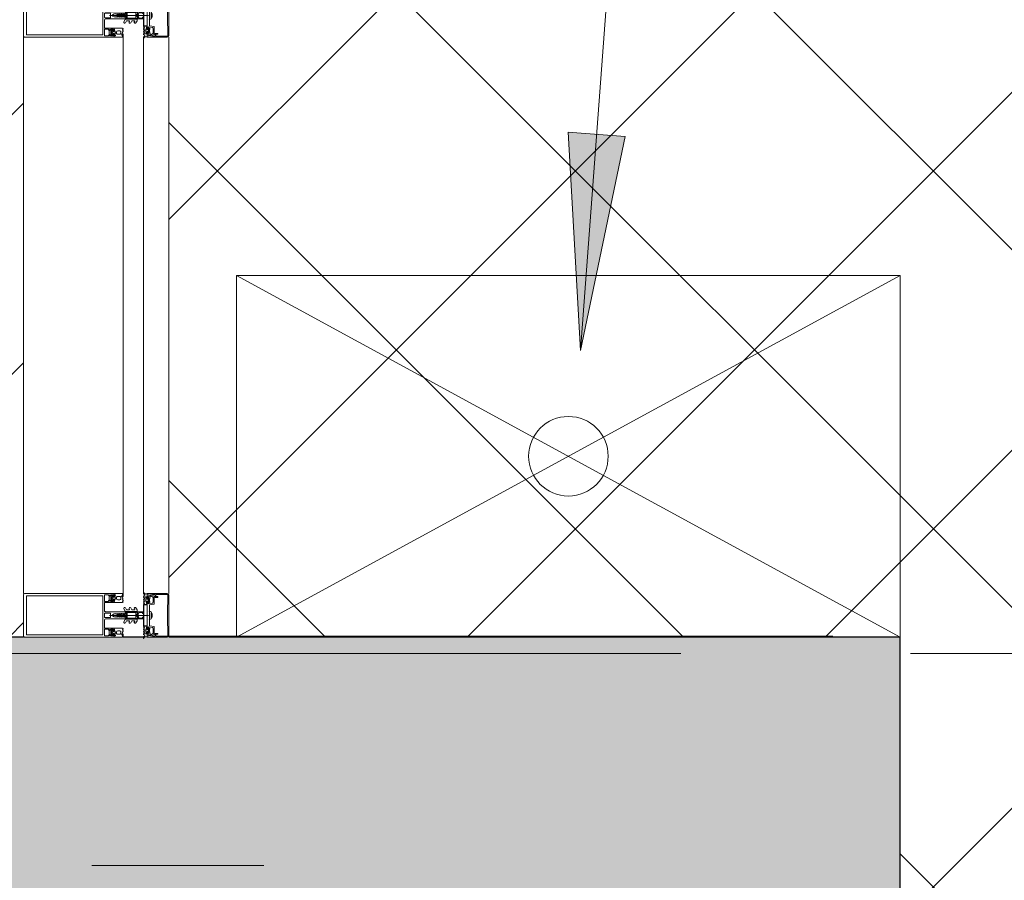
# Model space of a CAD drawing. Header units: millimetres. Extents: x -2180 to 54567, y -1945 to 22251.
# Tile 96 of 143: x 30168 to 31529, y 7186 to 8376. Entities that reach past the tile are written whole.
import ezdxf

# ---------------------------------------------------------------- set-up
doc = ezdxf.new("R2010")
doc.units = ezdxf.units.MM
doc.linetypes.add('Grid Line 1_2_', pattern=[2222.5, 1270, -317.5, 317.5, -317.5])
doc.linetypes.add('Overhead', pattern=[396.875, 238.125, -158.75])
for name, color, linetype, lineweight, true_color in [('_ hall', 9, 'Continuous', 9, 0x808080), ('Color Fill-1', 7, 'Continuous', 9, 0xab8450), ('Color Fill-4', 7, 'Continuous', 9, 0xba7474), ('Cut Pattern-1', 7, 'Continuous', 9, 0x787878)]:
    doc.layers.add(name, color=color, linetype=linetype, lineweight=lineweight, true_color=true_color)
for name, color, linetype, lineweight in [('_Beyond_', 7, 'Continuous', 9), ('_Overhead_', 7, 'Overhead', 9), ('Curtain Panels', 7, 'Continuous', 9), ('Curtain Panels-1', 7, 'Continuous', 18), ('Curtain Wall Mullions', 7, 'Continuous', 9), ('Detail Items', 7, 'Continuous', 9), ('Grids-1', 7, 'Grid Line 1_2_', 9), ('Text Notes', 7, 'Continuous', 9), ('Walls-1', 7, 'Continuous', 25)]:
    doc.layers.add(name, color=color, linetype=linetype, lineweight=lineweight)

# ---------------------------------------------------------------- blocks, each defined once
blk = doc.blocks.new('System Panel - Glazed-2325728-1 Korruse põrandate plaan')
at = {"layer": 'Curtain Panels-1'}
for p, q in [((384.9, 28), (-384.9, 28)), ((-384.9, 0), (384.9, 0))]:
    blk.add_line(p, q, dxfattribs=at)
blk = doc.blocks.new('Rectangular Mullion - HI_CovCap-30mm_Mull-125mm-V3-1 Korruse põrandate plaan')
at = {"layer": 'Detail Items'}
for p, q in [((-30, 164.5), (-30, 151)), ((28.5, 166), (-28.5, 166)), ((30, 151), (30, 164.5)), ((-30, 157.9), (-30, 58.6)), ((-26.9, 157.9), (-26.9, 58.6)), ((26.9, 157.9), (26.9, 58.6)), ((30, 157.9), (30, 58.6)), ((-26.8, 44.5), (-27.6, 43.5)), ((-27.2, 46.3), (-26.2, 47.4)), ((-26.2, 42.9), (-26.2, 41.7)), ((-24.5, 43.4), (-25.7, 43.4)), ((-25.7, 41.2), (-25.4, 41.2)), ((-25.5, 47.7), (-22.1, 47.7)), ((-25.2, 41.3), (-24.2, 43)), ((-22.7, 44), (-25, 44)), ((-23.4, 43), (-22.4, 41.3)), ((-21.9, 43.4), (-23.1, 43.4)), ((-22.2, 41.2), (-21.9, 41.2)), ((-21.4, 47.4), (-20.4, 46.3)), ((-21.4, 41.7), (-21.4, 42.9)), ((-20, 43.5), (-20.8, 44.5)), ((-17.6, 41.5), (-17.6, 53.5)), ((-17.1, 54), (-6.5, 54)), ((-5, 52.5), (-5, 25.5)), ((-3.2, 53.5), (-3.2, 46.1)), ((2.7, 54), (-2.7, 54)), ((-2.7, 45.6), (2.7, 45.6)), ((0, -6.9), (0, 47.3)), ((3.2, 46.1), (3.2, 53.5)), ((5, 25.5), (5, 52.5)), ((6.5, 54), (17.1, 54)), ((17.6, 53.5), (17.6, 41.5)), ((20, 43.5), (20.8, 44.5)), ((20.4, 46.3), (21.4, 47.4)), ((21.4, 41.7), (21.4, 42.9)), ((21.9, 43.4), (23.1, 43.4)), ((22.2, 41.2), (21.9, 41.2)), ((22.1, 47.7), (25.5, 47.7)), ((23.4, 43), (22.4, 41.3)), ((22.6, 44), (24.9, 44)), ((25.2, 41.3), (24.2, 43)), ((24.5, 43.4), (25.7, 43.4)), ((25.7, 41.2), (25.4, 41.2)), ((26.2, 47.4), (27.2, 46.3)), ((26.2, 42.9), (26.2, 41.7)), ((26.8, 44.5), (27.6, 43.5)), ((-29.8, 29.2), (-28.5, 29.2)), ((-29.8, 28.3), (-29.8, 28.2)), ((-29.6, 28), (-28.9, 28)), ((-28.6, 28.9), (-29.2, 28.9)), ((-28.1, 29.3), (-25.9, 30.3)), ((-27.3, 40.8), (-27.9, 40.8)), ((-27.9, 40.2), (-26.6, 40.2)), ((-27.3, 39.6), (-27.6, 39.1)), ((-26.2, 32.6), (-26.2, 35.6)), ((-26.1, 39.6), (-26.1, 39.8)), ((-25.5, 39.5), (-25.7, 39.4)), ((-22.4, 31.6), (-25.2, 31.6)), ((-25, 39.2), (-25, 39.3)), ((-24.3, 39.2), (-24.5, 39.1)), ((-24.2, 37.6), (-23.4, 37.6)), ((-23.8, 39), (-23.9, 39.2)), ((-23.4, 29), (-23, 28.1)), ((-23.2, 39.2), (-23.3, 39.1)), ((-22.6, 39.2), (-22.7, 39.3)), ((-22.5, 28.1), (-22, 29)), ((-22, 39.6), (-22.1, 39.4)), ((-21.5, 39.7), (-21.6, 39.7)), ((-21.4, 35.6), (-21.4, 32.6)), ((-21.3, 29), (-20.8, 28.1)), ((-19.6, 40.8), (-20.3, 40.8)), ((-20.2, 28.1), (-19.8, 29)), ((-19, 29), (-18.6, 28.1)), ((-2.2, 31), (-2.5, 30.9)), ((-2.5, 30.5), (-2.3, 30.4)), ((-1.9, 34.5), (-2.1, 32.8)), ((-0.9, 36.5), (-1.7, 35.1)), ((-1.3, 33.7), (-1.3, 33.8)), ((-1.3, 31.1), (0.7, 31.1)), ((-1.1, 34.5), (-0.4, 35.6)), ((-0.6, 32.5), (-0.6, 32.4)), ((0.8, 33), (-0.1, 33)), ((0.4, 35.6), (1.1, 34.5)), ((0.6, 32.3), (0.9, 32.3)), ((1, 31.8), (0.7, 32.1)), ((1.7, 35.1), (0.9, 36.5)), ((1.3, 33.8), (1.3, 33.7)), ((2.1, 32.8), (1.9, 34.5)), ((2.4, 30.9), (2.2, 31)), ((2.2, 30.4), (2.4, 30.5)), ((19, 29), (18.5, 28.1)), ((19.6, 40.8), (20.3, 40.8)), ((20.2, 28.1), (19.7, 29)), ((21.2, 29), (20.7, 28.1)), ((21.4, 39.7), (21.6, 39.7)), ((21.4, 35.6), (21.4, 32.6)), ((22.4, 28.1), (21.9, 29)), ((22, 39.6), (22.1, 39.4)), ((22.4, 31.6), (25.2, 31.6)), ((22.6, 39.2), (22.7, 39.3)), ((23.4, 29), (23, 28.1)), ((23.1, 39.2), (23.2, 39.1)), ((24.2, 37.6), (23.4, 37.6)), ((23.8, 39), (23.8, 39.2)), ((24.3, 39.2), (24.5, 39.1)), ((25, 39.2), (25, 39.3)), ((25.5, 39.5), (25.7, 39.4)), ((28.1, 29.3), (25.9, 30.3)), ((26.1, 39.6), (26.1, 39.8)), ((26.2, 32.6), (26.2, 35.6)), ((27.9, 40.2), (26.6, 40.2)), ((27.3, 40.8), (27.9, 40.8)), ((27.3, 39.6), (27.5, 39.1)), ((29.8, 29.2), (28.5, 29.2)), ((28.5, 28.9), (29.2, 28.9)), ((29.6, 28), (28.9, 28)), ((29.8, 28.3), (29.8, 28.2)), ((-7.8, 16.2), (-10.4, 17.8)), ((-7.8, 23.5), (-10.3, 25)), ((-9.1, 27.2), (-5.7, 25.2)), ((-9.1, 19.9), (-8.3, 19.4)), ((-7.5, 19.8), (-7.5, 23.1)), ((-7.5, 12.6), (-7.5, 15.8)), ((-5.4, 9.3), (-5.4, 24.8)), ((-4.5, 25), (-3.5, 25)), ((-3.9, 22), (-3.9, 11)), ((-3.4, 22.5), (3.4, 22.5)), ((-3.3, 23.5), (-1.9, 23.5)), ((-1.7, 23.7), (-1.7, 24.9)), ((-1.4, 24.5), (-1.4, 24)), ((0.3, 26.2), (-1.1, 26.2)), ((-1.1, 23.8), (-0.5, 24.2)), ((0.4, 25), (0.2, 25)), ((0.3, 25.3), (0.6, 25.5)), ((0.5, 24.2), (1.4, 23.6)), ((1.9, 23.5), (3.3, 23.5)), ((3.5, 25), (4.5, 25)), ((3.9, 11), (3.9, 22)), ((4.3, 22.5), (4.3, 9.4)), ((5.4, 24.8), (5.4, 9.3)), ((5.6, 25.2), (9.1, 27.2)), ((7.5, 23.1), (7.5, 19.8)), ((7.5, 15.8), (7.5, 12.6)), ((10.3, 25), (7.7, 23.5)), ((10.4, 17.8), (7.7, 16.2)), ((8.2, 19.4), (9.1, 19.9)), ((-7.6, 8.9), (-10.4, 10.5)), ((-9.1, 12.6), (-8.3, 12.1)), ((-5.9, 8.8), (-7.4, 8.8)), ((-5, 1), (-5, 6.7)), ((-2.7, 8.4), (-4, 8.4)), ((-3.7, 1.7), (-3.7, 6)), ((3.4, 10.5), (-3.4, 10.5)), ((-2.7, 7), (-2.1, 7)), ((-1.7, 9), (-2, 8.7)), ((-1.4, 7.3), (-0.7, 8)), ((0.7, 8), (1.4, 7.3)), ((2, 8.7), (1.7, 9)), ((2.1, 7), (2.7, 7)), ((3.3, 8.4), (2.7, 8.4)), ((3.7, 6), (3.7, 1.7)), ((7.4, 8.8), (5.9, 8.8)), ((10.4, 10.5), (7.6, 8.9)), ((8.2, 12.1), (9.1, 12.6)), ((-31, 0), (-31.9, 0)), ((-26.5, -14.6), (-28.4, -10.3)), ((-26.8, -0.2), (-27.6, -1.7)), ((-26.3, -10.9), (-25.6, -12.5)), ((-25.7, -1), (-26.2, -0.2)), ((-23.8, -4.2), (-25.1, -4.2)), ((-25.1, -4.8), (-24.5, -4.8)), ((-24.6, -0.2), (-25, -1)), ((-24.8, -3.1), (-24.5, -3.6)), ((-24.8, -7.5), (-24, -8.5)), ((-24.6, -13.1), (-18, -13.1)), ((-23.5, -1), (-24, -0.2)), ((-23.4, -6.9), (-23.4, -5.7)), ((-23.3, -3.8), (-23.3, -3.6)), ((-22.4, -0.2), (-22.9, -1)), ((-22.9, -3.4), (-22.7, -3.5)), ((-22.9, -5.2), (-22.6, -5.2)), ((-21.7, -7.4), (-22.9, -7.4)), ((-22.4, -5.4), (-21.4, -7)), ((-22.2, -3.3), (-22.2, -3.2)), ((-22.2, -8), (-19.8, -8)), ((-21.3, -1), (-21.8, -0.2)), ((-21.7, -3.1), (-21.5, -3.2)), ((-21, -3.2), (-21, -3)), ((-20.2, -0.2), (-20.7, -1)), ((-20.6, -7), (-19.6, -5.4)), ((-20.5, -3.1), (-20.4, -3.2)), ((-19.1, -7.4), (-20.3, -7.4)), ((-19.9, -3.3), (-19.8, -3.2)), ((-19.1, -1), (-19.6, -0.2)), ((-19.4, -5.2), (-19.1, -5.2)), ((-19.3, -3.4), (-19.2, -3.6)), ((-18.8, -3.7), (-18.7, -3.7)), ((-18.6, -5.7), (-18.6, -6.9)), ((-18, -0.2), (-18.5, -1)), ((-18, -8.5), (-17.2, -7.5)), ((-17.5, -4.8), (-16.8, -4.8)), ((-17, -1), (-17.4, -0.2)), ((-15.7, -0.2), (-16.2, -1)), ((-14.4, -8.4), (-15.5, -14.5)), ((-5.2, -8.2), (-14.1, -8.2)), ((-0.2, -8.2), (-4.8, -8.2)), ((-4.1, -10.4), (4.1, -10.4)), ((-3.7, 0), (-4, 0)), ((2.3, -11.9), (-2.3, -11.9)), ((4.8, -8.2), (0.3, -8.2)), ((4, 0), (3.6, 0)), ((14.1, -8.2), (5.2, -8.2)), ((15.5, -14.5), (14.4, -8.4)), ((15.7, -0.2), (16.2, -1)), ((17.5, -4.8), (16.8, -4.8)), ((17, -1), (17.4, -0.2)), ((18, -8.5), (17.2, -7.5)), ((18, -0.2), (18.5, -1)), ((18, -13.1), (24.6, -13.1)), ((18.6, -5.7), (18.6, -6.9)), ((18.8, -3.7), (18.7, -3.7)), ((19.1, -1), (19.6, -0.2)), ((19.4, -5.2), (19.1, -5.2)), ((19.1, -7.4), (20.3, -7.4)), ((19.3, -3.4), (19.2, -3.6)), ((20.6, -7), (19.6, -5.4)), ((19.9, -3.3), (19.8, -3.2)), ((22.2, -8), (19.8, -8)), ((20.2, -0.2), (20.7, -1)), ((20.5, -3.1), (20.4, -3.2)), ((21, -3.2), (21, -3)), ((21.3, -1), (21.8, -0.2)), ((22.4, -5.4), (21.4, -7)), ((21.7, -3.1), (21.5, -3.2)), ((21.7, -7.4), (22.9, -7.4)), ((22.2, -3.3), (22.2, -3.2)), ((22.4, -0.2), (22.9, -1)), ((22.9, -5.2), (22.6, -5.2)), ((22.9, -3.4), (22.7, -3.5)), ((23.3, -3.8), (23.3, -3.6)), ((23.4, -6.9), (23.4, -5.7)), ((23.5, -1), (24, -0.2)), ((23.8, -4.2), (25.1, -4.2)), ((24.8, -7.5), (24, -8.5)), ((24.8, -3.1), (24.5, -3.6)), ((25.1, -4.8), (24.5, -4.8)), ((24.6, -0.2), (25, -1)), ((25.6, -12.5), (26.3, -10.9)), ((25.7, -1), (26.2, -0.2)), ((28.4, -10.3), (26.5, -14.6)), ((26.8, -0.2), (27.6, -1.7)), ((31, 0), (31.9, 0)), ((-25.4, -15.9), (-28.2, -15.9)), ((-16, -14.9), (-26, -14.9)), ((26, -14.9), (16, -14.9)), ((28.2, -15.9), (25.4, -15.9)), ((-23.7, -33.7), (-27.7, -33.7)), ((-27.5, -35), (27.5, -35)), ((27.7, -33.7), (23.7, -33.7))]:
    blk.add_line(p, q, dxfattribs=at)
at = {"layer": 'Detail Items', "flags": 128}
for points in [[(26.9, 151), (26.9, 161.7), (-26.9, 161.7), (-26.9, 151)], [(-30, 61), (-30, 41), (-28.1, 41), (-27.3, 41.8), (-27.3, 42.4), (-28.5, 42.4), (-28.5, 45.1), (-24.1, 45.1)], [(-26.9, 61), (-26.9, 56.3), (26.9, 56.3), (26.9, 61)], [(24, 45.1), (28.5, 45.1), (28.5, 42.4), (27.3, 42.4), (27.3, 41.8), (28.1, 41), (30, 41), (30, 61)], [(-24.1, 54), (-28.5, 54), (-28.5, 48.3), (-27.3, 48.3), (-27.3, 47.7), (-28, 47.1)], [(-27.5, 43.1), (-27, 42.8), (-27, 42.7)], [(-19.7, 47.1), (-20.3, 47.7), (-20.3, 48.3), (-19.1, 48.3), (-19.1, 54), (-23.6, 54)], [(-23.6, 45.1), (-19.1, 45.1), (-19.1, 42.4), (-20.3, 42.4), (-20.3, 41.8), (-19.5, 41), (-18.1, 41)], [(-20.6, 42.7), (-20.6, 42.8), (-20.1, 43.1)], [(-2.5, 26), (-2.5, 26.9), (-2, 27.2), (-2, 28.5), (-2.5, 28.7), (-2, 29), (-2, 30.3), (-2.5, 30.5), (-2, 30.8), (-2, 32.1), (-2.5, 32.3), (-2, 32.6), (-2, 33.9), (-2.5, 34.1), (-2, 34.4), (-2, 35.7), (-2.5, 35.9), (-2, 36.2), (-2, 37.5), (-2.5, 37.7), (-2, 38), (-2, 39.3), (-2.5, 39.5), (-2, 39.8), (-2, 40.8), (-0.9, 42.8)], [(0.9, 42.8), (2, 40.8), (2, 38.9), (2.5, 38.6), (2, 38.3), (2, 37.1), (2.5, 36.8), (2, 36.5), (2, 35.3), (2.5, 35), (2, 34.7), (2, 33.5), (2.5, 33.2), (2, 32.9), (2, 31.7), (2.5, 31.4), (2, 31.1), (2, 29.9), (2.5, 29.6), (2, 29.3), (2, 28.1), (2.5, 27.8), (2, 27.5), (2, 26.3), (2.5, 26)], [(18.1, 41), (19.5, 41), (20.3, 41.8), (20.3, 42.4), (19.1, 42.4), (19.1, 45.1), (23.5, 45.1)], [(23.5, 54), (19.1, 54), (19.1, 48.3), (20.3, 48.3), (20.3, 47.7), (19.6, 47.1)], [(20.6, 42.7), (20.6, 42.8), (20.1, 43.1)], [(27.9, 47.1), (27.3, 47.7), (27.3, 48.3), (28.5, 48.3), (28.5, 54), (24, 54)], [(27.5, 43.1), (27, 42.8), (27, 42.7)], [(-28.5, 40.8), (-30, 40.8), (-30, 29.4)], [(-21.1, 40.2), (-19.8, 40.1), (-21, 40.1), (-21, 39.9)], [(-18, 28.1), (-17.6, 28.9), (-17.6, 40.8), (-19, 40.8)], [(-0.4, 32), (0.1, 31.7), (-1.2, 31.6)], [(0.4, 31.8), (0.4, 31.9), (0.4, 32.1)], [(18, 28.1), (17.6, 28.9), (17.6, 40.8), (18.9, 40.8)], [(21, 40.2), (19.7, 40.1), (21, 40.1), (21, 39.9)], [(28.5, 40.8), (30, 40.8), (30, 29.4)], [(-3.4, 25), (-5, 25), (-5, 9.1)], [(-4.5, 9), (-4.3, 11), (-4.3, 22.5)], [(-1.6, 25.3), (-1.2, 25.6), (-0.2, 25.7), (-0.4, 25.6), (-1.3, 24.8)], [(-0.1, 25.3), (-0.1, 25.4), (0, 25.4)], [(5, 1), (5, 25), (3.4, 25)], [(-2.7, 1), (-2.7, 1.4), (-3.4, 1.4)], [(3.4, 1.4), (2.6, 1.4), (2.6, 1)], [(-27.7, -8.7), (-28.9, -5), (-30, -5), (-30, -32.5)], [(-29.8, -2.1), (-29.8, -4.8), (-25.7, -4.8)], [(-28.7, -15.4), (-28.7, -12.6), (-28.4, -11.5), (-28.4, -10.2)], [(-27.5, -8.7), (-28.5, -5), (-25.3, -5), (-24.5, -5.8), (-24.5, -6.4), (-26.4, -6.4), (-25.6, -9.3)], [(-24.2, -6.7), (-24.2, -6.8), (-24.7, -7.1)], [(-17, -4.2), (-18.2, -4.2), (-18.2, -3.9), (-16.9, -4.1)], [(-17.3, -7.1), (-17.8, -6.8), (-17.8, -6.7)], [(-17, -12.3), (-16, -6.4), (-17.5, -6.4), (-17.5, -5.8), (-16.7, -5), (16.7, -5), (17.5, -5.8), (17.5, -6.4), (16, -6.4), (17, -12.3)], [(-16.2, -4.8), (-14.8, -4.8), (-14.8, -0.9), (-15.2, -0.2)], [(-14.7, -0.4), (-14.7, 0), (14.7, 0), (14.7, -0.4)], [(-5.2, -9.8), (-5.4, -8.2), (5.4, -8.2), (5.2, -9.8)], [(16.2, -4.8), (14.8, -4.8), (14.8, -0.9), (15.2, -0.2)], [(17, -4.2), (18.2, -4.2), (18.2, -3.9), (16.9, -4.1)], [(17.3, -7.1), (17.8, -6.8), (17.8, -6.7)], [(24.2, -6.7), (24.2, -6.8), (24.7, -7.1)], [(25.6, -9.3), (26.4, -6.4), (24.5, -6.4), (24.5, -5.8), (25.3, -5), (28.5, -5), (27.5, -8.7)], [(29.8, -2.1), (29.8, -4.8), (25.7, -4.8)], [(30, -32.5), (30, -5), (28.9, -5), (27.7, -8.7)], [(28.4, -10.2), (28.4, -11.5), (28.7, -12.6), (28.7, -15.4)], [(-28.7, -32.7), (-28.7, -17.2), (-26.2, -17.2), (-26.2, -19.7), (-24.9, -19.7), (-24.9, -16.4)], [(24.9, -16.4), (24.9, -19.7), (26.2, -19.7), (26.2, -17.2), (28.7, -17.2), (28.7, -32.7)]]:
    blk.add_lwpolyline(points, dxfattribs=at)
for points in [[(0, 37), (0, 35.9)], [(-14.7, -0.4), (14.7, -0.4), (14.7, -4.9), (-14.7, -4.9)]]:
    blk.add_lwpolyline(points, close=True, dxfattribs=at)
at = {"layer": 'Detail Items'}
for centre, radius, start, end in [((-28.5, 164.5), 1.5, 90, 180), ((28.5, 164.5), 1.5, 0, 90), ((-27.6, 46.7), 0.5, 135, 315), ((-27.4, 43.3), 0.3, 140.0103, 239.9951), ((-27.3, 41.1), 0.3, 270.9052, 359.9815), ((-24, 41.9), 3.14, 165.4979, 194.5021), ((-26.2, 44), 0.8, 22.6156, 140.0033), ((-25.5, 46.7), 1, 90, 135), ((-25.7, 42.9), 0.5, 89.9899, 180.0101), ((-25.7, 41.7), 0.5, 179.9897, 270.0103), ((-25, 44.5), 0.5, 202.6224, 269.9997), ((-25.4, 41.5), 0.3, 269.9879, 330.0064), ((-24.5, 43.1), 0.3, 329.9976, 90.0064), ((-23.8, 53.9), 0.25, 11.537, 168.463), ((-23.8, 45), 0.25, 11.537, 168.463), ((-23.1, 43.1), 0.3, 89.9987, 209.9973), ((-22.7, 44.5), 0.5, 269.9988, 337.3791), ((-22.2, 41.5), 0.3, 209.995, 270.0107), ((-21.5, 44), 0.8, 40.0031, 157.3772), ((-22.1, 46.7), 1, 45, 90), ((-21.9, 42.9), 0.5, 0.0092, 89.9908), ((-21.9, 41.7), 0.5, 270.009, 359.991), ((-23.7, 41.9), 3.14, 346.8025, 14.483), ((-20.3, 41.1), 0.3, 166.8025, 270), ((-20, 46.7), 0.5, 225, 45), ((-20.3, 43.3), 0.3, 299.9983, 40.0113), ((-18.1, 41.5), 0.5, 270, 0), ((-17.1, 53.5), 0.5, 90, 180), ((-6.5, 52.5), 1.5, 360, 90), ((-2.7, 53.5), 0.5, 90, 180), ((-2.7, 46.1), 0.5, 180, 270), ((0, 42.3), 1, 30, 150), ((2.7, 53.5), 0.5, 0, 90), ((2.7, 46.1), 0.5, 270, 0), ((6.5, 52.5), 1.5, 90, 180), ((17.1, 53.5), 0.5, 0, 90), ((18.1, 41.5), 0.5, 180, 270), ((20, 46.7), 0.5, 135, 315), ((20.2, 43.3), 0.3, 139.9887, 240.0017), ((20.3, 41.1), 0.3, 270, 13.1975), ((23.6, 41.9), 3.14, 165.517, 193.1975), ((21.4, 44), 0.8, 22.6228, 139.9969), ((22.1, 46.7), 1, 90, 135), ((21.9, 42.9), 0.5, 90.0092, 179.9908), ((21.9, 41.7), 0.5, 180.009, 269.991), ((22.6, 44.5), 0.5, 202.6209, 270.0012), ((22.2, 41.5), 0.3, 269.9893, 330.005), ((23.1, 43.1), 0.3, 330.0027, 90.0013), ((23.8, 53.9), 0.25, 11.537, 168.463), ((23.8, 45), 0.25, 11.537, 168.463), ((24.5, 43.1), 0.3, 89.9936, 210.0024), ((24.9, 44.5), 0.5, 270.0003, 337.3776), ((25.4, 41.5), 0.3, 209.9936, 270.0121), ((26.1, 44), 0.8, 39.9967, 157.3844), ((25.5, 46.7), 1, 45, 90), ((25.7, 42.9), 0.5, 359.9899, 90.0101), ((25.7, 41.7), 0.5, 269.9897, 0.0103), ((24, 41.9), 3.14, 345.4979, 14.5021), ((27.3, 41.1), 0.3, 180.0185, 269.0948), ((27.6, 46.7), 0.5, 225, 45), ((27.3, 43.3), 0.3, 300.0049, 39.9897), ((-29.8, 29.4), 0.2, 180.0083, 269.9961), ((-29.2, 28.3), 0.6, 89.9898, 180.0124), ((-29.6, 28.2), 0.2, 179.962, 270.0227), ((-28.9, 38.7), 10.7, 270.0006, 296.6602), ((-27.9, 39.5), 0.65, 90, 270), ((-28.6, 35.2), 6.3, 270.0004, 298.0721), ((-28.2, 40.8), 0.3, 180, 0), ((-28.5, 30.2), 1, 270.0045, 293.9938), ((-27.9, 39.3), 0.4, 270, 330.0063), ((-26.4, 39.1), 1, 90.8272, 149.9977), ((-26.6, 39.7), 0.5, 54.9221, 90), ((-26.4, 39.7), 0.339, 3.0025, 90.8217), ((-23.8, 43.7), 4.4, 234.9221, 305.8412), ((-24.2, 35.6), 2, 89.9974, 180.0026), ((-25.2, 32.6), 1, 179.9928, 270.0072), ((-25.8, 39.6), 0.272, 183.0147, 299.989), ((-25.8, 29.9), 0.35, 298.0748, 113.9984), ((-25.3, 39.2), 0.316, 18.0033, 119.993), ((-24.7, 39.3), 0.3, 197.9991, 314.9995), ((-24.1, 39), 0.316, 32.9896, 135.009), ((-23.9, 28.7), 0.51, 31.8069, 116.6614), ((-23.5, 39.2), 0.3, 213.0015, 329.9997), ((-23.4, 35.6), 2, 0.0021, 89.9979), ((-22.9, 39.1), 0.316, 48.0026, 149.9974), ((-22.7, 28.3), 0.3, 209.9964, 330.0036), ((-22.4, 39.4), 0.3, 227.9972, 345.0045), ((-22.4, 32.6), 1, 270.0013, 359.9987), ((-21.7, 39.5), 0.3, 63.0032, 164.9985), ((-21.6, 28.8), 0.41, 29.9985, 150.0015), ((-21.3, 39.9), 0.3, 243.009, 359.9888), ((-21.1, 39.9), 0.3, 90, 125.8412), ((-20.5, 28.3), 0.3, 209.9964, 330.0036), ((-19.8, 40.5), 0.33, 270, 54.9099), ((-19.8, 40.6), 0.5, 269.9912, 352.8263), ((-19.4, 28.8), 0.41, 30.0052, 149.9948), ((-19, 40.5), 0.3, 90.003, 172.8115), ((-18.3, 28.3), 0.3, 209.9964, 330.0036), ((-9.7, 26), 1.3, 60, 150), ((-2.4, 30.7), 0.2, 120, 240), ((17.7, 30.3), 20, 179.7236, 190.22), ((17.7, 30.3), 20, 173, 178.0497), ((-0.4, 34.3), 1.5, 150, 173), ((-1.3, 30.9), 0.2, 90, 179.3132), ((46.5, 30.3), 48, 179.3132, 184.7125), ((46.5, 30.3), 48, 176, 178.2341), ((-1.2, 31.8), 0.2, 178.2341, 270), ((0.3, 33.7), 1.6, 150, 176), ((0, 36), 1, 90.0286, 150), ((-0.1, 32.5), 0.5, 90, 180), ((-0.1, 32.4), 0.5, 180, 240), ((0, 35.4), 0.5, 90.0573, 150), ((0, 36), 1, 30, 89.9714), ((0, 35.4), 0.5, 30, 89.9427), ((0.2, 31.9), 0.2, 240, 0), ((0.2, 31.8), 0.2, 270, 0), ((0.6, 32.1), 0.2, 90, 180), ((0.6, 31.9), 0.2, 45, 180), ((0.7, 31.5), 0.4, 270, 45), ((0.8, 33.5), 0.5, 270, 3.8302), ((0.9, 31.8), 0.5, 1.777, 90), ((-0.3, 33.7), 1.6, 4, 30), ((-46.6, 30.3), 48, 354.4962, 1.777), ((-46.6, 30.3), 48, 3.8302, 4), ((0.4, 34.3), 1.5, 7, 30), ((-17.8, 30.3), 20, 349.78, 0.2764), ((-17.8, 30.3), 20, 1.9503, 7), ((2.3, 30.7), 0.2, 300, 60), ((9.7, 26), 1.3, 30, 120), ((18.3, 28.3), 0.3, 209.9964, 330.0036), ((18.9, 40.5), 0.3, 7.1885, 89.997), ((19.4, 28.8), 0.41, 30.0052, 149.9948), ((19.7, 40.6), 0.5, 187.1737, 270.0088), ((19.8, 40.5), 0.33, 125.0901, 270), ((20.5, 28.3), 0.3, 209.9964, 330.0036), ((21, 39.9), 0.3, 54.1588, 90), ((21.3, 39.9), 0.3, 180.0112, 296.991), ((23.8, 43.7), 4.4, 234.1588, 305.0779), ((21.6, 28.8), 0.41, 29.9985, 150.0015), ((23.4, 35.6), 2, 90.0021, 179.9979), ((22.4, 32.6), 1, 180.0013, 269.9987), ((21.7, 39.5), 0.3, 15.0015, 116.9968), ((22.4, 39.4), 0.3, 194.9955, 312.0028), ((22.7, 28.3), 0.3, 209.9964, 330.0036), ((22.9, 39.1), 0.316, 30.0026, 131.9974), ((23.5, 39.2), 0.3, 210.0003, 326.9985), ((23.9, 28.7), 0.51, 63.3386, 148.1931), ((24.1, 39), 0.316, 44.991, 147.0104), ((28.9, 38.7), 10.7, 243.3398, 269.9994), ((24.2, 35.6), 2, 359.9974, 90.0026), ((24.7, 39.3), 0.3, 225.0005, 342.0009), ((25.3, 39.2), 0.316, 60.007, 161.9967), ((25.2, 32.6), 1, 269.9928, 0.0072), ((25.7, 29.9), 0.35, 66.0016, 241.9252), ((28.5, 35.2), 6.3, 241.9279, 269.9996), ((25.8, 39.6), 0.272, 240.011, 356.9853), ((26.4, 39.7), 0.339, 89.1783, 176.9975), ((26.6, 39.7), 0.5, 90, 125.0779), ((26.4, 39.1), 1, 30.0023, 89.1728), ((27.9, 39.3), 0.4, 209.9937, 270), ((28.2, 40.8), 0.3, 180, 0), ((27.9, 39.5), 0.65, 270, 90), ((28.5, 30.2), 1, 246.0062, 269.9955), ((29.2, 28.3), 0.6, 359.9876, 90.0102), ((29.6, 28.2), 0.2, 269.9773, 0.038), ((29.8, 29.4), 0.2, 270.0039, 359.9917), ((-9.7, 26.1), 1.3, 154.4117, 240), ((-9.8, 18.8), 1.2, 150, 240), ((-9.7, 18.8), 1.3, 60, 150), ((-8, 19.8), 0.5, 240, 0), ((-8, 23.1), 0.5, 0, 60), ((-8, 15.8), 0.5, 0, 60), ((-5.9, 24.8), 0.5, 360, 60), ((-4.5, 25.5), 0.5, 180, 270), ((-3.3, 22.5), 1, 90, 180), ((-3.4, 22), 0.5, 90, 180), ((-3.5, 26), 1, 270, 0), ((-3.4, 26.5), 1.5, 270, 10.22), ((-1.9, 23.7), 0.2, 270, 0), ((-1.2, 24.9), 0.5, 135, 180), ((-0.9, 24.5), 0.5, 135, 180), ((-1.2, 24), 0.2, 180, 300), ((-1.1, 26.4), 0.2, 184.7125, 270), ((-1, 25.5), 0.2, 90, 135), ((-0.4, 25.4), 0.2, 90, 135), ((0, 23.3), 1, 60, 120), ((-0.3, 25.4), 0.2, 360, 90), ((-0.2, 25.5), 0.2, 360, 90), ((0.2, 25.3), 0.3, 180, 270), ((0.2, 25.4), 0.2, 180, 315), ((0.3, 25.8), 0.4, 315, 90), ((0.4, 25.8), 0.8, 270, 354.4962), ((1.9, 24.5), 1, 240, 270), ((3.4, 26.5), 1.5, 169.78, 270), ((3.5, 26), 1, 180, 270), ((3.3, 22.5), 1, 360, 90), ((3.4, 22), 0.5, 360, 90), ((4.5, 25.5), 0.5, 270, 360), ((5.9, 24.8), 0.5, 120, 180), ((8, 23.1), 0.5, 120, 180), ((8, 19.8), 0.5, 180, 300), ((8, 15.8), 0.5, 120, 180), ((9.7, 18.8), 1.3, 30, 120), ((9.7, 26.1), 1.3, 300, 25.5883), ((9.8, 18.8), 1.2, 300, 30), ((-9.8, 11.5), 1.2, 150, 240), ((-9.7, 11.5), 1.3, 60, 150), ((-8, 12.6), 0.5, 240, 0), ((-7.4, 9.3), 0.5, 240, 270), ((-5.9, 9.3), 0.5, 270, 0), ((-4, 9.1), 1, 180, 216.8699), ((-4, 6.7), 1, 143.1301, 180), ((-4, 1), 1, 180, 270), ((-5.6, 7.9), 1, 323.1301, 36.8699), ((-4, 8.9), 0.5, 174, 270), ((-3.4, 11), 0.5, 180, 270), ((-2.7, 6), 1, 90, 180), ((-3.4, 1.7), 0.3, 180, 270), ((-3.7, 1), 1, 270, 0), ((-2.7, 9.4), 1, 270, 315), ((-2.1, 8), 1, 270, 315), ((0, 7.3), 2.4, 45, 135), ((0, 7.3), 1, 45, 135), ((2.1, 8), 1, 225, 270), ((2.7, 9.4), 1, 225, 270), ((3.6, 1), 1, 180, 270), ((2.7, 6), 1, 360, 90), ((3.3, 9.4), 1, 270, 0), ((3.4, 11), 0.5, 270, 0), ((3.4, 1.7), 0.3, 270, 0), ((4, 1), 1, 270, 0), ((5.9, 9.3), 0.5, 180, 270), ((7.4, 9.3), 0.5, 270, 300), ((8, 12.6), 0.5, 180, 300), ((9.7, 11.5), 1.3, 30, 120), ((9.8, 11.5), 1.2, 300, 30), ((-31.9, -0.3), 0.3, 89.9022, 261.6433), ((-32.3, -3.4), 2.86, 27.5921, 81.6433), ((-31, -2), 2, 80.4545, 89.9022), ((-31.1, -2.9), 2.91, 25.3637, 80.4545), ((-28.1, -1.4), 0.5, 205.3637, 330.1649), ((-27.9, -10.1), 0.6, 98.4417, 205), ((-27.6, -10.2), 0.8, 121.4994, 180), ((-28.4, -8.9), 0.674, 301.4994, 19.3465), ((-28.1, -8.9), 0.6, 278.4417, 15), ((-26.5, -0.3), 0.3, 30.7154, 150.1649), ((-25.8, -10.6), 0.6, 108.8192, 205), ((-26.2, -9.5), 0.6, 288.8192, 15), ((-25.4, -0.8), 0.417, 215.132, 324.868), ((-25.1, -3.5), 0.65, 90, 270), ((-25.4, -4.8), 0.3, 0, 180), ((-24.6, -12.1), 1, 205, 270), ((-25.1, -3.3), 0.4, 29.9937, 90), ((-24.5, -7.3), 0.3, 120.0049, 219.9897), ((-24.3, -0.3), 0.3, 30.5887, 149.5346), ((-23.6, -3.1), 1, 210.0023, 269.1728), ((-24.5, -5.1), 0.3, 0.0185, 89.0948), ((-21.2, -5.9), 3.14, 165.4979, 194.5021), ((-23.4, -8), 0.8, 219.9967, 337.3844), ((-23.8, -3.7), 0.5, 270, 305.0779), ((-23.6, -3.7), 0.339, 269.1783, 356.9975), ((-23.2, -0.8), 0.415, 215.012, 324.988), ((-21, -7.7), 4.4, 54.1588, 125.0779), ((-22.9, -5.7), 0.5, 89.9897, 180.0103), ((-22.9, -6.9), 0.5, 179.9899, 270.0101), ((-23, -3.6), 0.272, 60.011, 176.9853), ((-22.5, -3.2), 0.316, 240.007, 341.9967), ((-22.6, -5.5), 0.3, 29.9936, 90.0121), ((-22.2, -8.5), 0.5, 90.0003, 157.3776), ((-22.1, -0.3), 0.3, 30.1448, 149.5346), ((-21.9, -3.3), 0.3, 45.0005, 162.0009), ((-21.7, -7.1), 0.3, 269.9936, 30.0024), ((-21.3, -3), 0.316, 224.991, 327.0104), ((-21, -0.8), 0.43, 217.8436, 323.8234), ((-20.7, -3.2), 0.3, 30.0003, 146.9985), ((-20.3, -7.1), 0.3, 150.0027, 270.0013), ((-20.1, -3.1), 0.316, 210.0026, 311.9974), ((-19.9, -0.3), 0.3, 30.3449, 149.5346), ((-19.6, -3.4), 0.3, 14.9955, 132.0028), ((-19.8, -8.5), 0.5, 22.6209, 90.0012), ((-19.4, -5.5), 0.3, 89.9893, 150.005), ((-18.6, -8), 0.8, 202.6228, 319.9969), ((-18.9, -3.5), 0.3, 195.0015, 296.9968), ((-18.8, -0.8), 0.419, 215.4665, 324.6999), ((-19.1, -5.7), 0.5, 0.009, 89.991), ((-19.1, -6.9), 0.5, 270.0092, 359.9908), ((-18.5, -3.9), 0.3, 0.0112, 116.991), ((-18.2, -3.9), 0.3, 234.1588, 270), ((-17.7, -0.3), 0.3, 30.3446, 149.7685), ((-18, -12.1), 1, 270, 350), ((-17.5, -5.1), 0.3, 90, 193.1975), ((-20.8, -5.9), 3.14, 345.517, 13.1975), ((-17.4, -7.3), 0.3, 319.9887, 60.0017), ((-16.6, -0.8), 0.416, 206.9541, 331.568), ((-17, -4.5), 0.33, 305.0901, 90), ((-16.9, -4.6), 0.5, 7.1737, 90.0088), ((-16.2, -4.5), 0.3, 187.1885, 269.997), ((-15.5, -0.3), 0.3, 29.7965, 150.132), ((-14.1, -8.5), 0.3, 90, 170), ((-5, -8.2), 0.256, 12.6804, 167.3196), ((-3.1, -9.2), 2.2, 193.9732, 242.7254), ((0.1, -2.7), 9.41, 243.7681, 255.5743), ((0, -8.2), 0.256, 12.6804, 167.3196), ((-0.1, -2.7), 9.4, 284.4213, 296.233), ((3.1, -9.2), 2.2, 297.272, 346.0293), ((5, -8.2), 0.256, 12.6804, 167.3196), ((14.1, -8.5), 0.3, 10, 90), ((15.5, -0.3), 0.3, 29.868, 150.2035), ((16.6, -0.8), 0.416, 208.432, 333.0459), ((16.2, -4.5), 0.3, 270.003, 352.8115), ((16.9, -4.6), 0.5, 89.9912, 172.8263), ((17, -4.5), 0.33, 90, 234.9099), ((18, -12.1), 1, 190, 270), ((17.4, -7.3), 0.3, 119.9983, 220.0113), ((17.7, -0.3), 0.3, 30.2315, 149.6554), ((17.5, -5.1), 0.3, 346.8025, 90), ((20.8, -5.9), 3.14, 166.8025, 194.483), ((18.6, -8), 0.8, 220.0031, 337.3772), ((18.5, -3.9), 0.3, 63.009, 179.9888), ((18.2, -3.9), 0.3, 270, 305.8412), ((21, -7.7), 4.4, 54.9221, 125.8412), ((18.8, -0.8), 0.419, 215.3001, 324.5335), ((19.1, -5.7), 0.5, 90.009, 179.991), ((19.1, -6.9), 0.5, 180.0092, 269.9908), ((18.9, -3.5), 0.3, 243.0032, 344.9985), ((19.6, -3.4), 0.3, 47.9972, 165.0045), ((19.4, -5.5), 0.3, 29.995, 90.0107), ((19.8, -8.5), 0.5, 89.9988, 157.3791), ((19.9, -0.3), 0.3, 30.4654, 149.6551), ((20.1, -3.1), 0.316, 228.0026, 329.9974), ((20.3, -7.1), 0.3, 269.9987, 29.9973), ((20.7, -3.2), 0.3, 33.0015, 149.9997), ((21, -0.8), 0.43, 216.1766, 322.1564), ((21.3, -3), 0.316, 212.9896, 315.009), ((21.7, -7.1), 0.3, 149.9976, 270.0064), ((21.9, -3.3), 0.3, 17.9991, 134.9995), ((22.1, -0.3), 0.3, 30.4654, 149.8552), ((22.5, -3.2), 0.316, 198.0033, 299.993), ((22.2, -8.5), 0.5, 22.6224, 89.9997), ((22.6, -5.5), 0.3, 89.9879, 150.0064), ((23.4, -8), 0.8, 202.6156, 320.0033), ((23.2, -0.8), 0.415, 215.012, 324.988), ((23, -3.6), 0.272, 3.0147, 119.989), ((22.9, -5.7), 0.5, 359.9897, 90.0103), ((22.9, -6.9), 0.5, 269.9899, 0.0101), ((23.6, -3.7), 0.339, 183.0025, 270.8217), ((23.8, -3.7), 0.5, 234.9221, 270), ((23.6, -3.1), 1, 270.8272, 329.9977), ((24.3, -0.3), 0.3, 30.4654, 149.4113), ((24.5, -5.1), 0.3, 90.9052, 179.9815), ((21.2, -5.9), 3.14, 345.4979, 14.5021), ((24.6, -12.1), 1, 270, 335), ((24.5, -7.3), 0.3, 320.0103, 59.9951), ((25.1, -3.3), 0.4, 90, 150.0063), ((25.4, -0.8), 0.417, 215.132, 324.868), ((25.1, -3.5), 0.65, 270, 90), ((25.4, -4.8), 0.3, 0, 180), ((26.2, -9.5), 0.6, 165, 251.1808), ((25.8, -10.6), 0.6, 335, 71.1808), ((26.5, -0.3), 0.3, 29.8351, 149.2846), ((28.1, -8.9), 0.6, 165, 261.5583), ((28.1, -1.4), 0.5, 209.8351, 334.6363), ((28.4, -8.9), 0.674, 160.6535, 238.5006), ((27.6, -10.2), 0.8, 360, 58.5006), ((27.9, -10.1), 0.6, 335, 81.5583), ((31.1, -2.9), 2.91, 99.5455, 154.6363), ((32.3, -3.4), 2.86, 98.3567, 152.4079), ((31, -2), 2, 90.0978, 99.5455), ((31.9, -0.3), 0.3, 278.3567, 90.0978), ((-28.2, -15.4), 0.5, 179.9719, 270.0272), ((-26, -14.4), 0.5, 205, 270), ((-25.4, -16.4), 0.5, 359.9693, 90.0307), ((-16, -14.4), 0.5, 270, 350), ((16, -14.4), 0.5, 190, 270), ((25.4, -16.4), 0.5, 89.9693, 180.0307), ((26, -14.4), 0.5, 270, 335), ((28.2, -15.4), 0.5, 269.9711, 0.0263), ((-27.5, -32.5), 2.5, 179.998, 270.002), ((-27.7, -32.7), 0.999, 179.97, 270.03), ((0, -495.1), 462, 87.0596, 92.9404), ((27.5, -32.5), 2.5, 269.9956, 0.0042), ((27.7, -32.7), 1, 269.973, 0.0253)]:
    blk.add_arc(centre, radius, start, end, dxfattribs=at)
blk = doc.blocks.new('Rectangular Mullion - Schüco hor_ tran_ cover cap 45mm_ profiil 130mm-2325726-1 Korruse põrandate plaan')
at = {"layer": '_Beyond_'}
for p, q in [((30173.1, 7582.8), (30173.1, 8352.5)), ((30339.2, 8352.5), (30339.2, 7582.8)), ((30374.1, 8352.5), (30374.1, 7582.8))]:
    blk.add_line(p, q, dxfattribs=at)

msp = doc.modelspace()

# ---------------------------------------------------------------- hatches: boundary and pattern name
at = {"layer": 'Color Fill-1'}
h = msp.add_hatch(dxfattribs=at)
h.set_pattern_fill('FP_39', color=256, style=0, pattern_type=2)
h.set_pattern_definition([(45, (0, 0), (-247.4874, 247.4874), []), (135, (0, 0), (-247.4874, -247.4874), [])])
h.paths.add_polyline_path([(30348.1, 8421.5), (30339.1, 8421.5), (30339.6, 8412.5), (30348.1, 8412.5), (30348.1, 8416.7)], flags=0)
h.paths.add_polyline_path([(32956.9, 5313.1), (32956.9, 5397.6), (33100.9, 5396.6), (33101.1, 5313.1), (33110.9, 5313.1), (33110.9, 5338.6), (33990.9, 5338.6), (33990.9, 5313.1), (34000.9, 5313.1), (34000.9, 5348.1), (34724.5, 5348.1), (34724.5, 5397.6), (34782.5, 5397.6), (34782.5, 5407.6), (34744.5, 5407.6), (34744.5, 5422.6), (34044.5, 5422.6), (34044.5, 5472.6), (34744.5, 5472.6), (34744.5, 6137.6), (34782.5, 6137.6), (34782.5, 6147.6), (34724.5, 6147.6), (34724.5, 7172.8), (34416.8, 7172.8), (34416.8, 7522.8), (35316.2, 7522.8), (35316.2, 7773.8), (35340.7, 7773.8), (35340.7, 10169), (33673.1, 10267.8), (33673.1, 10373.1), (33541.5, 10373.1), (33541.5, 10456.8), (32898.5, 10456.8), (32897.5, 10422.1), (32757.1, 10422.1), (32757.6, 10434.6), (32874.6, 10434.6), (32874.6, 10456.8), (31801.5, 10456.8), (31801.5, 10373.1), (30367, 10373.1), (30367, 10463.5), (30339.1, 10465.2), (30339.2, 10227.1), (30374.1, 10227.1), (30374.1, 10167.1), (30348.1, 10167.1), (30348.1, 9204.2), (30404.8, 9203.4), (30412.8, 9199.7), (30419, 9194.3), (30421.5, 9190.7), (30424.3, 9183.3), (30422.4, 9175.8), (30417.7, 9172.3), (30412.8, 9170.8), (30348.1, 9170.8), (30348.1, 8412.5), (30374.1, 8412.5), (30374.1, 7522.8), (31385.6, 7522.8), (31385.6, 7172.8), (30505.6, 7172.8), (30505.6, 7112.8), (30298.7, 7112.8), (30298.7, 5348.1), (32056.9, 5348.1), (32056.9, 5313.1), (32066.9, 5313.1), (32066.9, 5338.6), (32946.9, 5338.6), (32946.9, 5313.1)], flags=0)
h.paths.add_polyline_path([(34749.5, 7537.8), (34471.2, 7537.8), (34471.2, 7542.8), (35099.1, 7542.8), (35099.1, 7552.8), (35220.1, 7552.8), (35220.1, 7542.8), (35271.2, 7542.8), (35271.2, 7537.8), (34782.5, 7537.8)], flags=0)
h.paths.add_polyline_path([(30398.3, 9204.2), (30398.3, 9204.2), (30398.3, 9229.8)], flags=0)
at = {"layer": 'Color Fill-4'}
h = msp.add_hatch(dxfattribs=at)
h.set_pattern_fill('FP_41', color=256, style=0, pattern_type=2)
h.set_pattern_definition([(45, (0, 0), (-179.6051, 179.6051), []), (45, (179.6, 0), (-179.6051, 179.6051), [127, -127])])
h.paths.add_polyline_path([(29324.4, 7370), (29346, 7370), (29346, 7404.1), (28221, 7404.1), (28221, 7370), (29311, 7370)], flags=0)
h.paths.add_polyline_path([(28171, 7370), (28171, 7404.1), (28146, 7404.1), (28146, 7370), (28156, 7370)], flags=0)
h.paths.add_polyline_path([(27741.2, 7520), (27797.3, 7520), (27797.3, 7525), (27894.1, 7525), (27894.1, 7520), (27942.4, 7520), (27942.4, 7525), (27971.9, 7525), (27971.9, 7520), (28171, 7520), (28171, 8520), (28221, 8520), (28221, 7520), (29346, 7520), (29346, 7522.8), (30173.1, 7522.8), (30173.1, 8412.5), (30278.1, 8412.5), (30278.1, 9095.5), (30222.1, 9095.9), (30222.1, 9236.9), (30234.6, 9236.5), (30234.6, 9119.5), (30278.1, 9119.5), (30278.1, 10167.1), (30173.1, 10167.1), (30173.1, 10227.1), (30311.1, 10227.1), (30311.1, 10213.1), (30339.1, 10213.1), (30339.1, 10402.1), (30166, 10402.1), (30166, 10227.1), (27783.1, 10227.1), (27783.1, 9091.8), (27944.8, 9091.8), (27944.8, 9041.8), (25384.3, 9041.8), (25384.3, 8753), (25972.1, 8753), (25972.1, 8703), (26285.5, 8204.9), (26487.5, 8181.9), (26218.7, 8012.8), (26420.7, 7989.9), (26716.3, 7520), (27711.6, 7520), (27711.6, 7525), (27741.2, 7525)], flags=0)
h.paths.add_polyline_path([(30338.6, 7522.8), (30339.1, 7522.8), (30338.6, 7536.8), (30311.1, 7536.8), (30311.1, 7522.8), (30332, 7522.8)], flags=0)
h.paths.add_polyline_path([(27971.2, 8731.2), (27944.8, 8731.2), (27944.8, 9041.8), (27994.8, 9041.8), (27994.8, 8731.2), (27971.3, 8731.2)], flags=0)
h.paths.add_polyline_path([(25334.9, 10224.1), (25503.1, 10224.1), (25503.1, 10227.1), (25334.9, 10227.1)], flags=0)
at = {"layer": 'Cut Pattern-1'}
msp.add_hatch(color=256, dxfattribs=at).paths.add_polyline_path([(30286.2, 7112.8), (30505.6, 7112.8), (30505.6, 7522.8), (29346, 7522.8), (29346, 7520), (29348.1, 7520), (29348.1, 7220), (29346, 7220), (29346, 7112.8), (30273.7, 7112.8)], flags=0)
h = msp.add_hatch(color=256, dxfattribs=at)
h.paths.add_polyline_path([(34749.5, 7172.8), (35840.5, 7172.8), (35840.5, 7522.8), (34416.8, 7522.8), (34416.8, 7172.8), (34737, 7172.8)], flags=0)
h.paths.add_polyline_path([(30505.6, 7172.8), (31385.6, 7172.8), (31385.6, 7522.8), (30505.6, 7522.8), (30505.6, 7404.1)], flags=0)
at = {"layer": 'Text Notes'}
msp.add_hatch(color=256, dxfattribs=at).paths.add_polyline_path([(30943.4, 7918.9), (31005.2, 8215.1), (30926.4, 8221)], flags=0)

# ---------------------------------------------------------------- linework, layer by layer
at = {"layer": '_ hall'}
for p, q in [((30467.6, 8022.8), (31385.6, 7522.8)), ((31385.6, 8022.8), (30467.6, 7522.8)), ((30467.6, 8022.8), (31385.6, 8022.8)), ((30467.6, 7522.8), (30467.6, 8022.8)), ((31385.6, 8022.8), (31385.6, 7522.8)), ((30374.1, 7523.8), (31292.1, 7523.8)), ((31385.6, 7522.8), (30467.6, 7522.8))]:
    msp.add_line(p, q, dxfattribs=at)
msp.add_circle((30926.6, 7772.8), 55, dxfattribs=at)
at = {"layer": '_Overhead_'}
msp.add_line((30505.6, 7206.9), (29401.1, 7206.9), dxfattribs=at)
at = {"layer": 'Grids-1'}
msp.add_line((919.8, 7500), (34984.4, 7500), dxfattribs=at)
at = {"layer": 'Text Notes'}
for p, q in [((30943.4, 7918.9), (31057.3, 9442.8)), ((31005.2, 8215.1), (30926.4, 8221)), ((30926.4, 8221), (30943.4, 7918.9)), ((30943.4, 7918.9), (31005.2, 8215.1))]:
    msp.add_line(p, q, dxfattribs=at)
at = {"layer": 'Walls-1'}
for p, q in [((30173.1, 7522.8), (29346, 7522.8)), ((30339.1, 7522.8), (30311.1, 7522.8)), ((31385.6, 7522.8), (30374.1, 7522.8)), ((31385.6, 7172.8), (31385.6, 7522.8))]:
    msp.add_line(p, q, dxfattribs=at)

# ---------------------------------------------------------------- block references
at = {"layer": 'Curtain Panels', "rotation": 90.0000000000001}
msp.add_blockref('System Panel - Glazed-2325728-1 Korruse põrandate plaan', (30339.1, 7967.6), dxfattribs=at)
at = {"layer": 'Curtain Wall Mullions', "rotation": 90.0000000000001}
for p in [(30339.1, 8382.5), (30339.1, 7552.8)]:
    msp.add_blockref('Rectangular Mullion - HI_CovCap-30mm_Mull-125mm-V3-1 Korruse põrandate plaan', p, dxfattribs=at)
at = {"layer": 'Curtain Wall Mullions'}
msp.add_blockref('Rectangular Mullion - Schüco hor_ tran_ cover cap 45mm_ profiil 130mm-2325726-1 Korruse põrandate plaan', (0, 0), dxfattribs=at)

doc.saveas('drawing.dxf')
